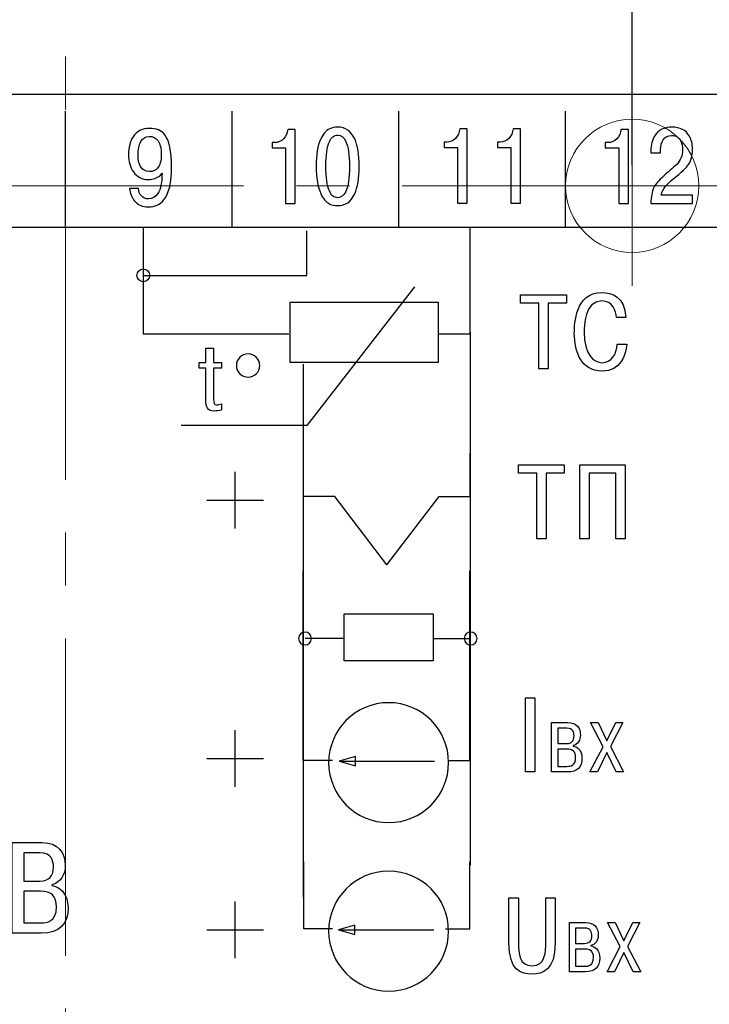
# Model space of a CAD drawing. Header units: millimetres. Extents: x 0 to 420, y 0 to 297.
# Tile 19 of 22: x 333 to 354, y 183 to 213. Entities that reach past the tile are written whole.
import ezdxf
from ezdxf.lldxf.tags import DXFTag

# ---------------------------------------------------------------- set-up
doc = ezdxf.new("R2010")
doc.units = ezdxf.units.MM
doc.linetypes.add('осевая2', pattern=[28.575, 19.05, -3.175, 3.175, -3.175])
doc.layers.add('axis', color=1, linetype='осевая2')
doc.layers.add('text', color=250, linetype='Continuous')
doc.layers.add('main', color=5, linetype='Continuous', lineweight=50)
doc.layers.add('size', color=7, linetype='Continuous', lineweight=13)
doc.styles.get("Standard").update_dxf_attribs({"font": 'win_eskd.shx', "width": 0.8, "oblique": 15})
tags = doc.linetypes.add('New Line1', pattern=[0.8, 0.5, -0.3]).pattern_tags.tags
tags[6:7] = [DXFTag(74, 4), DXFTag(75, 0), DXFTag(340, '0'), DXFTag(46, 1.0), DXFTag(50, 0.0), DXFTag(44, 0.0), DXFTag(45, 0.0)]
tags[4:5] = [DXFTag(74, 4), DXFTag(75, 0), DXFTag(340, '0'), DXFTag(46, 1.0), DXFTag(50, 0.0), DXFTag(44, 0.0), DXFTag(45, 0.0)]
doc.dimstyles.new('ISO-25', dxfattribs={"dimtxt": 3.5, "dimasz": 3.5, "dimexe": 1.25, "dimexo": 0.625, "dimtad": 1, "dimtxsty": 'Standard', "dimcen": 2.5, "dimadec": 0, "dimazin": 0, "dimtfac": 1, "dimtmove": 0, "dimatfit": 1, "dimfxl": 1, "dimarcsym": 0})

# ---------------------------------------------------------------- blocks, each defined once
blk = doc.blocks.new('*D10')
at = {"layer": 'Defpoints', "color": 0, "transparency": 16777216}
for p in [(383.625, 234.95), (404.821, 234.95), (337.125, 115.95)]:
    blk.add_point(p, dxfattribs=at)
at = {"layer": 'size', "color": 0, "lineweight": -2, "transparency": 16777216}
for p, q in [((384.25, 234.95), (406.071, 234.95)), ((404.821, 119.45), (404.821, 231.45)), ((337.75, 115.95), (406.071, 115.95))]:
    blk.add_line(p, q, dxfattribs=at)
at = {"layer": 'size', "color": 0, "transparency": 16777216}
for points in [[(404.238, 231.45), (405.405, 231.45), (404.821, 234.95)], [(404.238, 119.45), (405.405, 119.45), (404.821, 115.95)]]:
    blk.add_solid(points, dxfattribs=at)
at = {"layer": 'size', "color": 0, "transparency": 16777216, "insert": (402.446, 175.45), "char_height": 3.5, "attachment_point": 5, "rotation": 90}
blk.add_mtext('119', dxfattribs=at)
blk = doc.blocks.new('*D15')
at = {"layer": 'Defpoints', "color": 0, "transparency": 16777216}
for p in [(334.625, 244.949), (334.625, 234.95), (351.625, 207.67)]:
    blk.add_point(p, dxfattribs=at)
at = {"layer": 'size', "color": 0, "lineweight": -2, "transparency": 16777216}
for p, q in [((334.625, 235.575), (334.625, 246.199)), ((351.625, 208.295), (351.625, 246.199)), ((348.125, 244.949), (338.125, 244.949))]:
    blk.add_line(p, q, dxfattribs=at)
at = {"layer": 'size', "color": 0, "transparency": 16777216}
for points in [[(338.125, 245.532), (338.125, 244.366), (334.625, 244.949)], [(348.125, 245.532), (348.125, 244.366), (351.625, 244.949)]]:
    blk.add_solid(points, dxfattribs=at)
at = {"layer": 'size', "color": 0, "transparency": 16777216, "insert": (343.125, 247.324), "char_height": 3.5, "attachment_point": 5}
blk.add_mtext('17', dxfattribs=at)
blk = doc.blocks.new('*D16')
at = {"layer": 'Defpoints', "color": 0, "ltscale": 5, "transparency": 16777216}
for p in [(317.625, 244.949), (334.625, 234.95), (317.625, 207.67)]:
    blk.add_point(p, dxfattribs=at)
at = {"layer": 'size', "color": 0, "lineweight": -2, "ltscale": 5, "transparency": 16777216}
for p, q in [((317.625, 208.295), (317.625, 246.199)), ((334.625, 235.575), (334.625, 246.199)), ((331.125, 244.949), (321.125, 244.949))]:
    blk.add_line(p, q, dxfattribs=at)
at = {"layer": 'size', "color": 0, "ltscale": 5, "transparency": 16777216}
for points in [[(321.125, 245.532), (321.125, 244.366), (317.625, 244.949)], [(331.125, 245.532), (331.125, 244.366), (334.625, 244.949)]]:
    blk.add_solid(points, dxfattribs=at)
at = {"layer": 'size', "color": 0, "lineweight": 15, "ltscale": 5, "transparency": 16777216, "insert": (326.125, 247.324), "char_height": 3.5, "attachment_point": 5}
blk.add_mtext('17', dxfattribs=at)

msp = doc.modelspace()

# ---------------------------------------------------------------- linework, layer by layer
at = {"layer": 'axis', "linetype": 'осевая2', "lineweight": 15, "ltscale": 0.5}
for p, q in [((334.625, 236.95), (334.625, 108.95)), ((351.625, 210.709), (351.625, 204.67)), ((354.251, 207.67), (314.625, 207.67))]:
    msp.add_line(p, q, dxfattribs=at)
at = {"layer": 'main', "linetype": 'New Line1', "lineweight": 20, "ltscale": 5}
msp.add_circle((351.625, 207.67), 2, dxfattribs=at)
at = {"layer": 'text', "color": 7}
for points, knots in [([(295.125, 157.41), (295.125, 157.41), (295.125, 210.41), (295.125, 210.41), (295.125, 210.41), (295.125, 210.41), (374.125, 210.41), (374.125, 210.41), (374.125, 210.41), (374.125, 210.41), (374.125, 157.41), (374.125, 157.41), (374.125, 157.41), (374.125, 157.41), (295.125, 157.41), (295.125, 157.41)], [0, 0, 0, 0, 0.2, 0.2, 0.2, 0.2, 0.4, 0.4, 0.4, 0.4, 0.6, 0.6, 0.6, 0.6, 1, 1, 1, 1]), ([(295.125, 157.41), (295.125, 157.41), (295.125, 210.41), (295.125, 210.41), (295.125, 210.41), (295.125, 210.41), (374.125, 210.41), (374.125, 210.41), (374.125, 210.41), (374.125, 210.41), (374.125, 157.41), (374.125, 157.41), (374.125, 157.41), (374.125, 157.41), (295.125, 157.41), (295.125, 157.41)], [0, 0, 0, 0, 0.2, 0.2, 0.2, 0.2, 0.4, 0.4, 0.4, 0.4, 0.6, 0.6, 0.6, 0.6, 1, 1, 1, 1]), ([(295.125, 157.41), (295.125, 157.41), (295.125, 210.41), (295.125, 210.41), (295.125, 210.41), (295.125, 210.41), (374.125, 210.41), (374.125, 210.41), (374.125, 210.41), (374.125, 210.41), (374.125, 157.41), (374.125, 157.41), (374.125, 157.41), (374.125, 157.41), (295.125, 157.41), (295.125, 157.41)], [0, 0, 0, 0, 0.2, 0.2, 0.2, 0.2, 0.4, 0.4, 0.4, 0.4, 0.6, 0.6, 0.6, 0.6, 1, 1, 1, 1]), ([(336.545, 207.587), (336.545, 207.587), (336.812, 207.587), (336.812, 207.587), (336.812, 207.587), (336.812, 207.5), (336.841, 207.427), (336.897, 207.366), (336.897, 207.366), (336.953, 207.306), (337.024, 207.276), (337.11, 207.276), (337.11, 207.276), (337.229, 207.276), (337.323, 207.33), (337.391, 207.438), (337.391, 207.438), (337.475, 207.569), (337.517, 207.772), (337.517, 208.047), (337.517, 208.047), (337.459, 207.973), (337.389, 207.921), (337.305, 207.892), (337.305, 207.892), (337.248, 207.871), (337.181, 207.86), (337.103, 207.86), (337.103, 207.86), (336.914, 207.86), (336.765, 207.936), (336.657, 208.089), (336.657, 208.089), (336.56, 208.226), (336.512, 208.398), (336.512, 208.603), (336.512, 208.603), (336.512, 208.825), (336.557, 209.005), (336.647, 209.143), (336.647, 209.143), (336.757, 209.31), (336.922, 209.394), (337.14, 209.394), (337.14, 209.394), (337.345, 209.394), (337.497, 209.331), (337.596, 209.206), (337.596, 209.206), (337.735, 209.031), (337.804, 208.709), (337.804, 208.241), (337.804, 208.241), (337.804, 207.775), (337.727, 207.445), (337.573, 207.25), (337.573, 207.25), (337.46, 207.109), (337.306, 207.038), (337.11, 207.038), (337.11, 207.038), (336.925, 207.038), (336.782, 207.102), (336.68, 207.231), (336.68, 207.231), (336.603, 207.329), (336.558, 207.447), (336.545, 207.587)], [0, 0, 0, 0, 0.055556, 0.055556, 0.055556, 0.055556, 0.111111, 0.111111, 0.111111, 0.111111, 0.166667, 0.166667, 0.166667, 0.166667, 0.222222, 0.222222, 0.222222, 0.222222, 0.277778, 0.277778, 0.277778, 0.277778, 0.333333, 0.333333, 0.333333, 0.333333, 0.388889, 0.388889, 0.388889, 0.388889, 0.444444, 0.444444, 0.444444, 0.444444, 0.5, 0.5, 0.5, 0.5, 0.555556, 0.555556, 0.555556, 0.555556, 0.611111, 0.611111, 0.611111, 0.611111, 0.666667, 0.666667, 0.666667, 0.666667, 0.722222, 0.722222, 0.722222, 0.722222, 0.777778, 0.777778, 0.777778, 0.777778, 0.833333, 0.833333, 0.833333, 0.833333, 0.888889, 0.888889, 0.888889, 0.888889, 1, 1, 1, 1]), ([(340.817, 208.812), (340.817, 208.812), (340.817, 208.968), (340.817, 208.968), (340.817, 208.968), (340.817, 208.968), (340.9, 208.968), (340.9, 208.968), (340.9, 208.968), (341.004, 208.968), (341.092, 209.007), (341.164, 209.084), (341.164, 209.084), (341.237, 209.161), (341.279, 209.255), (341.29, 209.365), (341.29, 209.365), (341.29, 209.365), (341.512, 209.365), (341.512, 209.365), (341.512, 209.365), (341.512, 209.365), (341.512, 207.142), (341.512, 207.142), (341.512, 207.142), (341.512, 207.142), (341.221, 207.142), (341.221, 207.142), (341.221, 207.142), (341.221, 207.142), (341.221, 208.812), (341.221, 208.812), (341.221, 208.812), (341.221, 208.812), (340.817, 208.812), (340.817, 208.812)], [0, 0, 0, 0, 0.1, 0.1, 0.1, 0.1, 0.2, 0.2, 0.2, 0.2, 0.3, 0.3, 0.3, 0.3, 0.4, 0.4, 0.4, 0.4, 0.5, 0.5, 0.5, 0.5, 0.6, 0.6, 0.6, 0.6, 0.7, 0.7, 0.7, 0.7, 0.8, 0.8, 0.8, 0.8, 1, 1, 1, 1]), ([(342.788, 207.076), (342.695, 207.076), (342.617, 207.092), (342.553, 207.123), (342.553, 207.123), (342.438, 207.181), (342.347, 207.285), (342.279, 207.438), (342.279, 207.438), (342.188, 207.641), (342.143, 207.913), (342.143, 208.254), (342.143, 208.254), (342.143, 208.603), (342.186, 208.874), (342.272, 209.066), (342.272, 209.066), (342.34, 209.219), (342.432, 209.324), (342.547, 209.381), (342.547, 209.381), (342.615, 209.415), (342.695, 209.432), (342.788, 209.432), (342.788, 209.432), (343.019, 209.432), (343.189, 209.314), (343.297, 209.079), (343.297, 209.079), (343.387, 208.882), (343.433, 208.607), (343.433, 208.254), (343.433, 208.254), (343.433, 207.9), (343.387, 207.625), (343.297, 207.428), (343.297, 207.428), (343.189, 207.193), (343.019, 207.076), (342.788, 207.076)], [0, 0, 0, 0, 0.090909, 0.090909, 0.090909, 0.090909, 0.181818, 0.181818, 0.181818, 0.181818, 0.272727, 0.272727, 0.272727, 0.272727, 0.363636, 0.363636, 0.363636, 0.363636, 0.454545, 0.454545, 0.454545, 0.454545, 0.545455, 0.545455, 0.545455, 0.545455, 0.636364, 0.636364, 0.636364, 0.636364, 0.727273, 0.727273, 0.727273, 0.727273, 0.818182, 0.818182, 0.818182, 0.818182, 1, 1, 1, 1]), ([(345.978, 208.824), (345.978, 208.824), (345.978, 208.98), (345.978, 208.98), (345.978, 208.98), (345.978, 208.98), (346.06, 208.98), (346.06, 208.98), (346.06, 208.98), (346.164, 208.98), (346.252, 209.019), (346.325, 209.096), (346.325, 209.096), (346.398, 209.173), (346.439, 209.267), (346.45, 209.377), (346.45, 209.377), (346.45, 209.377), (346.672, 209.377), (346.672, 209.377), (346.672, 209.377), (346.672, 209.377), (346.672, 207.154), (346.672, 207.154), (346.672, 207.154), (346.672, 207.154), (346.381, 207.154), (346.381, 207.154), (346.381, 207.154), (346.381, 207.154), (346.381, 208.824), (346.381, 208.824), (346.381, 208.824), (346.381, 208.824), (345.978, 208.824), (345.978, 208.824)], [0, 0, 0, 0, 0.1, 0.1, 0.1, 0.1, 0.2, 0.2, 0.2, 0.2, 0.3, 0.3, 0.3, 0.3, 0.4, 0.4, 0.4, 0.4, 0.5, 0.5, 0.5, 0.5, 0.6, 0.6, 0.6, 0.6, 0.7, 0.7, 0.7, 0.7, 0.8, 0.8, 0.8, 0.8, 1, 1, 1, 1]), ([(347.578, 208.824), (347.578, 208.824), (347.578, 208.98), (347.578, 208.98), (347.578, 208.98), (347.578, 208.98), (347.66, 208.98), (347.66, 208.98), (347.66, 208.98), (347.764, 208.98), (347.852, 209.019), (347.925, 209.096), (347.925, 209.096), (347.998, 209.173), (348.04, 209.267), (348.051, 209.377), (348.051, 209.377), (348.051, 209.377), (348.272, 209.377), (348.272, 209.377), (348.272, 209.377), (348.272, 209.377), (348.272, 207.154), (348.272, 207.154), (348.272, 207.154), (348.272, 207.154), (347.981, 207.154), (347.981, 207.154), (347.981, 207.154), (347.981, 207.154), (347.981, 208.824), (347.981, 208.824), (347.981, 208.824), (347.981, 208.824), (347.578, 208.824), (347.578, 208.824)], [0, 0, 0, 0, 0.1, 0.1, 0.1, 0.1, 0.2, 0.2, 0.2, 0.2, 0.3, 0.3, 0.3, 0.3, 0.4, 0.4, 0.4, 0.4, 0.5, 0.5, 0.5, 0.5, 0.6, 0.6, 0.6, 0.6, 0.7, 0.7, 0.7, 0.7, 0.8, 0.8, 0.8, 0.8, 1, 1, 1, 1]), ([(350.817, 208.813), (350.817, 208.813), (350.817, 208.969), (350.817, 208.969), (350.817, 208.969), (350.817, 208.969), (350.9, 208.969), (350.9, 208.969), (350.9, 208.969), (351.004, 208.969), (351.092, 209.007), (351.164, 209.085), (351.164, 209.085), (351.237, 209.162), (351.279, 209.256), (351.29, 209.366), (351.29, 209.366), (351.29, 209.366), (351.512, 209.366), (351.512, 209.366), (351.512, 209.366), (351.512, 209.366), (351.512, 207.143), (351.512, 207.143), (351.512, 207.143), (351.512, 207.143), (351.221, 207.143), (351.221, 207.143), (351.221, 207.143), (351.221, 207.143), (351.221, 208.813), (351.221, 208.813), (351.221, 208.813), (351.221, 208.813), (350.817, 208.813), (350.817, 208.813)], [0, 0, 0, 0, 0.1, 0.1, 0.1, 0.1, 0.2, 0.2, 0.2, 0.2, 0.3, 0.3, 0.3, 0.3, 0.4, 0.4, 0.4, 0.4, 0.5, 0.5, 0.5, 0.5, 0.6, 0.6, 0.6, 0.6, 0.7, 0.7, 0.7, 0.7, 0.8, 0.8, 0.8, 0.8, 1, 1, 1, 1]), ([(353.433, 207.394), (353.433, 207.394), (353.433, 207.143), (353.433, 207.143), (353.433, 207.143), (353.433, 207.143), (352.186, 207.143), (352.186, 207.143), (352.186, 207.143), (352.186, 207.342), (352.217, 207.502), (352.278, 207.623), (352.278, 207.623), (352.326, 207.716), (352.421, 207.829), (352.564, 207.962), (352.564, 207.962), (352.697, 208.079), (352.831, 208.196), (352.964, 208.315), (352.964, 208.315), (353.078, 208.437), (353.135, 208.585), (353.135, 208.756), (353.135, 208.756), (353.135, 208.858), (353.118, 208.942), (353.085, 209.01), (353.085, 209.01), (353.03, 209.124), (352.938, 209.182), (352.808, 209.182), (352.808, 209.182), (352.697, 209.182), (352.614, 209.14), (352.558, 209.056), (352.558, 209.056), (352.502, 208.972), (352.474, 208.871), (352.474, 208.753), (352.474, 208.753), (352.474, 208.753), (352.474, 208.658), (352.474, 208.658), (352.474, 208.658), (352.474, 208.658), (352.186, 208.658), (352.186, 208.658), (352.186, 208.658), (352.186, 208.658), (352.186, 208.724), (352.186, 208.724), (352.186, 208.724), (352.186, 208.902), (352.225, 209.052), (352.302, 209.175), (352.302, 209.175), (352.41, 209.347), (352.582, 209.432), (352.818, 209.432), (352.818, 209.432), (353.064, 209.432), (353.239, 209.342), (353.34, 209.162), (353.34, 209.162), (353.402, 209.052), (353.433, 208.918), (353.433, 208.759), (353.433, 208.759), (353.433, 208.573), (353.394, 208.424), (353.317, 208.312), (353.317, 208.312), (353.253, 208.216), (353.1, 208.072), (352.857, 207.88), (352.857, 207.88), (352.754, 207.797), (352.678, 207.726), (352.629, 207.667), (352.629, 207.667), (352.561, 207.582), (352.517, 207.491), (352.497, 207.394), (352.497, 207.394), (352.497, 207.394), (353.433, 207.394), (353.433, 207.394)], [0, 0, 0, 0, 0.043478, 0.043478, 0.043478, 0.043478, 0.086957, 0.086957, 0.086957, 0.086957, 0.130435, 0.130435, 0.130435, 0.130435, 0.173913, 0.173913, 0.173913, 0.173913, 0.217391, 0.217391, 0.217391, 0.217391, 0.26087, 0.26087, 0.26087, 0.26087, 0.304348, 0.304348, 0.304348, 0.304348, 0.347826, 0.347826, 0.347826, 0.347826, 0.391304, 0.391304, 0.391304, 0.391304, 0.434783, 0.434783, 0.434783, 0.434783, 0.478261, 0.478261, 0.478261, 0.478261, 0.521739, 0.521739, 0.521739, 0.521739, 0.565217, 0.565217, 0.565217, 0.565217, 0.608696, 0.608696, 0.608696, 0.608696, 0.652174, 0.652174, 0.652174, 0.652174, 0.695652, 0.695652, 0.695652, 0.695652, 0.73913, 0.73913, 0.73913, 0.73913, 0.782609, 0.782609, 0.782609, 0.782609, 0.826087, 0.826087, 0.826087, 0.826087, 0.869565, 0.869565, 0.869565, 0.869565, 0.913043, 0.913043, 0.913043, 0.913043, 1, 1, 1, 1]), ([(337.494, 208.613), (337.494, 208.793), (337.461, 208.928), (337.396, 209.019), (337.396, 209.019), (337.331, 209.11), (337.243, 209.155), (337.133, 209.155), (337.133, 209.155), (337.023, 209.155), (336.939, 209.103), (336.882, 208.997), (336.882, 208.997), (336.825, 208.891), (336.796, 208.759), (336.796, 208.6), (336.796, 208.6), (336.796, 208.452), (336.821, 208.335), (336.872, 208.251), (336.872, 208.251), (336.931, 208.149), (337.02, 208.098), (337.136, 208.098), (337.136, 208.098), (337.238, 208.098), (337.318, 208.131), (337.378, 208.197), (337.378, 208.197), (337.455, 208.283), (337.494, 208.422), (337.494, 208.613)], [0, 0, 0, 0, 0.111111, 0.111111, 0.111111, 0.111111, 0.222222, 0.222222, 0.222222, 0.222222, 0.333333, 0.333333, 0.333333, 0.333333, 0.444444, 0.444444, 0.444444, 0.444444, 0.555556, 0.555556, 0.555556, 0.555556, 0.666667, 0.666667, 0.666667, 0.666667, 0.777778, 0.777778, 0.777778, 0.777778, 1, 1, 1, 1]), ([(342.788, 207.314), (342.889, 207.314), (342.97, 207.375), (343.029, 207.498), (343.029, 207.498), (343.104, 207.653), (343.142, 207.904), (343.142, 208.254), (343.142, 208.254), (343.142, 208.599), (343.104, 208.85), (343.029, 209.006), (343.029, 209.006), (342.97, 209.131), (342.889, 209.193), (342.788, 209.193), (342.788, 209.193), (342.68, 209.193), (342.596, 209.127), (342.537, 208.993), (342.537, 208.993), (342.468, 208.839), (342.434, 208.592), (342.434, 208.254), (342.434, 208.254), (342.434, 207.917), (342.468, 207.672), (342.537, 207.517), (342.537, 207.517), (342.596, 207.382), (342.68, 207.314), (342.788, 207.314)], [0, 0, 0, 0, 0.111111, 0.111111, 0.111111, 0.111111, 0.222222, 0.222222, 0.222222, 0.222222, 0.333333, 0.333333, 0.333333, 0.333333, 0.444444, 0.444444, 0.444444, 0.444444, 0.555556, 0.555556, 0.555556, 0.555556, 0.666667, 0.666667, 0.666667, 0.666667, 0.777778, 0.777778, 0.777778, 0.777778, 1, 1, 1, 1]), ([(336.955, 206.411), (336.955, 206.411), (336.955, 203.227), (336.955, 203.227), (336.955, 203.227), (336.955, 203.227), (341.322, 203.227), (341.322, 203.227)], [0, 0, 0, 0, 0.333333, 0.333333, 0.333333, 0.333333, 1, 1, 1, 1]), ([(336.955, 204.984), (336.955, 204.984), (341.859, 204.984), (341.859, 204.984), (341.859, 204.984), (341.859, 204.984), (341.859, 206.315), (341.859, 206.315)], [0, 0, 0, 0, 0.333333, 0.333333, 0.333333, 0.333333, 1, 1, 1, 1]), ([(345.805, 203.227), (345.805, 203.227), (346.763, 203.227), (346.763, 203.227), (346.763, 203.227), (346.763, 203.227), (346.763, 206.412), (346.763, 206.412)], [0, 0, 0, 0, 0.333333, 0.333333, 0.333333, 0.333333, 1, 1, 1, 1]), ([(336.955, 205.178), (336.848, 205.178), (336.761, 205.091), (336.761, 204.984), (336.761, 204.984), (336.761, 204.877), (336.848, 204.79), (336.955, 204.79), (336.955, 204.79), (337.061, 204.79), (337.148, 204.877), (337.148, 204.984), (337.148, 204.984), (337.148, 205.091), (337.061, 205.178), (336.955, 205.178)], [0, 0, 0, 0, 0.2, 0.2, 0.2, 0.2, 0.4, 0.4, 0.4, 0.4, 0.6, 0.6, 0.6, 0.6, 1, 1, 1, 1]), ([(345.092, 204.634), (345.092, 204.634), (341.861, 200.481), (341.861, 200.481), (341.861, 200.481), (341.861, 200.481), (338.092, 200.481), (338.092, 200.481)], [0, 0, 0, 0, 0.333333, 0.333333, 0.333333, 0.333333, 1, 1, 1, 1]), ([(348.823, 204.149), (348.823, 204.149), (348.823, 202.177), (348.823, 202.177), (348.823, 202.177), (348.823, 202.177), (349.105, 202.177), (349.105, 202.177), (349.105, 202.177), (349.105, 202.177), (349.105, 204.149), (349.105, 204.149), (349.105, 204.149), (349.105, 204.149), (349.651, 204.149), (349.651, 204.149), (349.651, 204.149), (349.651, 204.149), (349.651, 204.4), (349.651, 204.4), (349.651, 204.4), (349.651, 204.4), (348.276, 204.4), (348.276, 204.4), (348.276, 204.4), (348.276, 204.4), (348.276, 204.149), (348.276, 204.149), (348.276, 204.149), (348.276, 204.149), (348.823, 204.149), (348.823, 204.149)], [0, 0, 0, 0, 0.111111, 0.111111, 0.111111, 0.111111, 0.222222, 0.222222, 0.222222, 0.222222, 0.333333, 0.333333, 0.333333, 0.333333, 0.444444, 0.444444, 0.444444, 0.444444, 0.555556, 0.555556, 0.555556, 0.555556, 0.666667, 0.666667, 0.666667, 0.666667, 0.777778, 0.777778, 0.777778, 0.777778, 1, 1, 1, 1]), ([(351.177, 202.914), (351.161, 202.625), (350.996, 202.362), (350.726, 202.362), (350.726, 202.362), (350.447, 202.362), (350.183, 202.632), (350.183, 203.263), (350.183, 203.263), (350.183, 203.457), (350.196, 204.216), (350.71, 204.216), (350.71, 204.216), (351.053, 204.216), (351.136, 203.917), (351.155, 203.714), (351.155, 203.714), (351.155, 203.714), (351.438, 203.714), (351.438, 203.714), (351.438, 203.714), (351.396, 204.34), (351.012, 204.467), (350.71, 204.467), (350.71, 204.467), (349.914, 204.467), (349.888, 203.527), (349.888, 203.251), (349.888, 203.251), (349.888, 202.679), (350.104, 202.11), (350.717, 202.11), (350.717, 202.11), (351.288, 202.11), (351.428, 202.6), (351.46, 202.914), (351.46, 202.914), (351.46, 202.914), (351.177, 202.914), (351.177, 202.914)], [0, 0, 0, 0, 0.090909, 0.090909, 0.090909, 0.090909, 0.181818, 0.181818, 0.181818, 0.181818, 0.272727, 0.272727, 0.272727, 0.272727, 0.363636, 0.363636, 0.363636, 0.363636, 0.454545, 0.454545, 0.454545, 0.454545, 0.545455, 0.545455, 0.545455, 0.545455, 0.636364, 0.636364, 0.636364, 0.636364, 0.727273, 0.727273, 0.727273, 0.727273, 0.818182, 0.818182, 0.818182, 0.818182, 1, 1, 1, 1]), ([(345.8, 202.371), (345.8, 202.371), (345.8, 204.181), (345.8, 204.181), (345.8, 204.181), (345.8, 204.181), (341.361, 204.181), (341.361, 204.181), (341.361, 204.181), (341.361, 204.181), (341.361, 202.371), (341.361, 202.371), (341.361, 202.371), (341.361, 202.371), (345.8, 202.371), (345.8, 202.371)], [0, 0, 0, 0, 0.2, 0.2, 0.2, 0.2, 0.4, 0.4, 0.4, 0.4, 0.6, 0.6, 0.6, 0.6, 1, 1, 1, 1]), ([(338.633, 202.371), (338.633, 202.371), (338.633, 202.196), (338.633, 202.196), (338.633, 202.196), (338.633, 202.196), (338.828, 202.196), (338.828, 202.196), (338.828, 202.196), (338.828, 202.196), (338.828, 201.251), (338.828, 201.251), (338.828, 201.251), (338.828, 201.019), (338.887, 200.909), (339.076, 200.909), (339.076, 200.909), (339.149, 200.909), (339.237, 200.926), (339.299, 200.946), (339.299, 200.946), (339.299, 200.946), (339.299, 201.127), (339.299, 201.127), (339.299, 201.127), (339.254, 201.107), (339.194, 201.096), (339.152, 201.096), (339.152, 201.096), (339.082, 201.096), (339.065, 201.132), (339.065, 201.285), (339.065, 201.285), (339.065, 201.285), (339.065, 202.196), (339.065, 202.196), (339.065, 202.196), (339.065, 202.196), (339.299, 202.196), (339.299, 202.196), (339.299, 202.196), (339.299, 202.196), (339.299, 202.371), (339.299, 202.371), (339.299, 202.371), (339.299, 202.371), (339.065, 202.371), (339.065, 202.371), (339.065, 202.371), (339.065, 202.371), (339.065, 202.8), (339.065, 202.8), (339.065, 202.8), (339.065, 202.8), (338.828, 202.8), (338.828, 202.8), (338.828, 202.8), (338.828, 202.8), (338.828, 202.371), (338.828, 202.371), (338.828, 202.371), (338.828, 202.371), (338.633, 202.371), (338.633, 202.371)], [0, 0, 0, 0, 0.058824, 0.058824, 0.058824, 0.058824, 0.117647, 0.117647, 0.117647, 0.117647, 0.176471, 0.176471, 0.176471, 0.176471, 0.235294, 0.235294, 0.235294, 0.235294, 0.294118, 0.294118, 0.294118, 0.294118, 0.352941, 0.352941, 0.352941, 0.352941, 0.411765, 0.411765, 0.411765, 0.411765, 0.470588, 0.470588, 0.470588, 0.470588, 0.529412, 0.529412, 0.529412, 0.529412, 0.588235, 0.588235, 0.588235, 0.588235, 0.647059, 0.647059, 0.647059, 0.647059, 0.705882, 0.705882, 0.705882, 0.705882, 0.764706, 0.764706, 0.764706, 0.764706, 0.823529, 0.823529, 0.823529, 0.823529, 0.882353, 0.882353, 0.882353, 0.882353, 1, 1, 1, 1]), ([(340.097, 202.627), (340.289, 202.627), (340.447, 202.47), (340.447, 202.277), (340.447, 202.277), (340.447, 202.085), (340.289, 201.927), (340.097, 201.927), (340.097, 201.927), (339.904, 201.927), (339.747, 202.085), (339.747, 202.277), (339.747, 202.277), (339.747, 202.47), (339.904, 202.627), (340.097, 202.627)], [0, 0, 0, 0, 0.2, 0.2, 0.2, 0.2, 0.4, 0.4, 0.4, 0.4, 0.6, 0.6, 0.6, 0.6, 1, 1, 1, 1]), ([(342.698, 198.346), (342.698, 198.346), (341.764, 198.346), (341.764, 198.346), (341.764, 198.346), (341.764, 198.346), (341.764, 199.649), (341.764, 199.649)], [0, 0, 0, 0, 0.333333, 0.333333, 0.333333, 0.333333, 1, 1, 1, 1]), ([(345.829, 198.346), (345.829, 198.346), (346.763, 198.346), (346.763, 198.346), (346.763, 198.346), (346.763, 198.346), (346.763, 199.649), (346.763, 199.649)], [0, 0, 0, 0, 0.333333, 0.333333, 0.333333, 0.333333, 1, 1, 1, 1]), ([(348.759, 199.049), (348.759, 199.049), (348.759, 197.077), (348.759, 197.077), (348.759, 197.077), (348.759, 197.077), (349.042, 197.077), (349.042, 197.077), (349.042, 197.077), (349.042, 197.077), (349.042, 199.049), (349.042, 199.049), (349.042, 199.049), (349.042, 199.049), (349.588, 199.049), (349.588, 199.049), (349.588, 199.049), (349.588, 199.049), (349.588, 199.3), (349.588, 199.3), (349.588, 199.3), (349.588, 199.3), (348.212, 199.3), (348.212, 199.3), (348.212, 199.3), (348.212, 199.3), (348.212, 199.049), (348.212, 199.049), (348.212, 199.049), (348.212, 199.049), (348.759, 199.049), (348.759, 199.049)], [0, 0, 0, 0, 0.111111, 0.111111, 0.111111, 0.111111, 0.222222, 0.222222, 0.222222, 0.222222, 0.333333, 0.333333, 0.333333, 0.333333, 0.444444, 0.444444, 0.444444, 0.444444, 0.555556, 0.555556, 0.555556, 0.555556, 0.666667, 0.666667, 0.666667, 0.666667, 0.777778, 0.777778, 0.777778, 0.777778, 1, 1, 1, 1]), ([(350.335, 199.049), (350.335, 199.049), (351.135, 199.049), (351.135, 199.049), (351.135, 199.049), (351.135, 199.049), (351.135, 197.077), (351.135, 197.077), (351.135, 197.077), (351.135, 197.077), (351.417, 197.077), (351.417, 197.077), (351.417, 197.077), (351.417, 197.077), (351.417, 199.3), (351.417, 199.3), (351.417, 199.3), (351.417, 199.3), (350.052, 199.3), (350.052, 199.3), (350.052, 199.3), (350.052, 199.3), (350.052, 197.077), (350.052, 197.077), (350.052, 197.077), (350.052, 197.077), (350.335, 197.077), (350.335, 197.077), (350.335, 197.077), (350.335, 197.077), (350.335, 199.049), (350.335, 199.049)], [0, 0, 0, 0, 0.111111, 0.111111, 0.111111, 0.111111, 0.222222, 0.222222, 0.222222, 0.222222, 0.333333, 0.333333, 0.333333, 0.333333, 0.444444, 0.444444, 0.444444, 0.444444, 0.555556, 0.555556, 0.555556, 0.555556, 0.666667, 0.666667, 0.666667, 0.666667, 0.777778, 0.777778, 0.777778, 0.777778, 1, 1, 1, 1]), ([(342.635, 190.422), (342.635, 190.422), (341.756, 190.422), (341.756, 190.422), (341.756, 190.422), (341.756, 190.422), (341.756, 196.11), (341.756, 196.11)], [0, 0, 0, 0, 0.333333, 0.333333, 0.333333, 0.333333, 1, 1, 1, 1]), ([(346.099, 190.422), (346.099, 190.422), (346.757, 190.422), (346.757, 190.422), (346.757, 190.422), (346.757, 190.422), (346.757, 196.11), (346.757, 196.11)], [0, 0, 0, 0, 0.333333, 0.333333, 0.333333, 0.333333, 1, 1, 1, 1]), ([(345.653, 193.409), (345.653, 193.409), (345.653, 194.827), (345.653, 194.827), (345.653, 194.827), (345.653, 194.827), (342.978, 194.827), (342.978, 194.827), (342.978, 194.827), (342.978, 194.827), (342.978, 193.409), (342.978, 193.409), (342.978, 193.409), (342.978, 193.409), (345.653, 193.409), (345.653, 193.409)], [0, 0, 0, 0, 0.2, 0.2, 0.2, 0.2, 0.4, 0.4, 0.4, 0.4, 0.6, 0.6, 0.6, 0.6, 1, 1, 1, 1]), ([(341.808, 193.889), (341.701, 193.889), (341.614, 193.976), (341.614, 194.083), (341.614, 194.083), (341.614, 194.19), (341.701, 194.277), (341.808, 194.277), (341.808, 194.277), (341.914, 194.277), (342.001, 194.19), (342.001, 194.083), (342.001, 194.083), (342.001, 193.976), (341.914, 193.889), (341.808, 193.889)], [0, 0, 0, 0, 0.2, 0.2, 0.2, 0.2, 0.4, 0.4, 0.4, 0.4, 0.6, 0.6, 0.6, 0.6, 1, 1, 1, 1]), ([(346.779, 194.277), (346.885, 194.277), (346.972, 194.19), (346.972, 194.083), (346.972, 194.083), (346.972, 193.976), (346.885, 193.889), (346.779, 193.889), (346.779, 193.889), (346.672, 193.889), (346.585, 193.976), (346.585, 194.083), (346.585, 194.083), (346.585, 194.19), (346.672, 194.277), (346.779, 194.277)], [0, 0, 0, 0, 0.2, 0.2, 0.2, 0.2, 0.4, 0.4, 0.4, 0.4, 0.6, 0.6, 0.6, 0.6, 1, 1, 1, 1]), ([(344.316, 192.157), (345.307, 192.157), (346.116, 191.348), (346.116, 190.357), (346.116, 190.357), (346.116, 189.365), (345.307, 188.557), (344.316, 188.557), (344.316, 188.557), (343.324, 188.557), (342.516, 189.365), (342.516, 190.357), (342.516, 190.357), (342.516, 191.348), (343.324, 192.157), (344.316, 192.157)], [0, 0, 0, 0, 0.2, 0.2, 0.2, 0.2, 0.4, 0.4, 0.4, 0.4, 0.6, 0.6, 0.6, 0.6, 1, 1, 1, 1]), ([(348.419, 192.3), (348.419, 192.3), (348.419, 190.077), (348.419, 190.077), (348.419, 190.077), (348.419, 190.077), (348.701, 190.077), (348.701, 190.077), (348.701, 190.077), (348.701, 190.077), (348.701, 192.3), (348.701, 192.3), (348.701, 192.3), (348.701, 192.3), (348.419, 192.3), (348.419, 192.3)], [0, 0, 0, 0, 0.2, 0.2, 0.2, 0.2, 0.4, 0.4, 0.4, 0.4, 0.6, 0.6, 0.6, 0.6, 1, 1, 1, 1]), ([(349.204, 191.559), (349.204, 191.559), (349.204, 190.077), (349.204, 190.077), (349.204, 190.077), (349.204, 190.077), (349.678, 190.077), (349.678, 190.077), (349.678, 190.077), (349.983, 190.077), (350.118, 190.228), (350.118, 190.49), (350.118, 190.49), (350.118, 190.755), (349.957, 190.837), (349.851, 190.856), (349.851, 190.856), (349.851, 190.856), (349.851, 190.867), (349.851, 190.867), (349.851, 190.867), (349.993, 190.903), (350.071, 191.036), (350.071, 191.182), (350.071, 191.182), (350.071, 191.404), (349.951, 191.559), (349.695, 191.559), (349.695, 191.559), (349.695, 191.559), (349.204, 191.559), (349.204, 191.559)], [0, 0, 0, 0, 0.111111, 0.111111, 0.111111, 0.111111, 0.222222, 0.222222, 0.222222, 0.222222, 0.333333, 0.333333, 0.333333, 0.333333, 0.444444, 0.444444, 0.444444, 0.444444, 0.555556, 0.555556, 0.555556, 0.555556, 0.666667, 0.666667, 0.666667, 0.666667, 0.777778, 0.777778, 0.777778, 0.777778, 1, 1, 1, 1]), ([(350.866, 191.011), (350.866, 191.011), (350.6, 191.559), (350.6, 191.559), (350.6, 191.559), (350.6, 191.559), (350.377, 191.559), (350.377, 191.559), (350.377, 191.559), (350.377, 191.559), (350.752, 190.835), (350.752, 190.835), (350.752, 190.835), (350.752, 190.835), (350.358, 190.077), (350.358, 190.077), (350.358, 190.077), (350.358, 190.077), (350.585, 190.077), (350.585, 190.077), (350.585, 190.077), (350.585, 190.077), (350.864, 190.659), (350.864, 190.659), (350.864, 190.659), (350.864, 190.659), (351.142, 190.077), (351.142, 190.077), (351.142, 190.077), (351.142, 190.077), (351.368, 190.077), (351.368, 190.077), (351.368, 190.077), (351.368, 190.077), (350.972, 190.839), (350.972, 190.839), (350.972, 190.839), (350.972, 190.839), (351.343, 191.559), (351.343, 191.559), (351.343, 191.559), (351.343, 191.559), (351.137, 191.559), (351.137, 191.559), (351.137, 191.559), (351.137, 191.559), (350.866, 191.011), (350.866, 191.011)], [0, 0, 0, 0, 0.076923, 0.076923, 0.076923, 0.076923, 0.153846, 0.153846, 0.153846, 0.153846, 0.230769, 0.230769, 0.230769, 0.230769, 0.307692, 0.307692, 0.307692, 0.307692, 0.384615, 0.384615, 0.384615, 0.384615, 0.461538, 0.461538, 0.461538, 0.461538, 0.538462, 0.538462, 0.538462, 0.538462, 0.615385, 0.615385, 0.615385, 0.615385, 0.692308, 0.692308, 0.692308, 0.692308, 0.769231, 0.769231, 0.769231, 0.769231, 0.846154, 0.846154, 0.846154, 0.846154, 1, 1, 1, 1]), ([(349.392, 191.392), (349.392, 191.392), (349.661, 191.392), (349.661, 191.392), (349.661, 191.392), (349.847, 191.392), (349.879, 191.263), (349.879, 191.161), (349.879, 191.161), (349.879, 191.013), (349.811, 190.93), (349.655, 190.93), (349.655, 190.93), (349.655, 190.93), (349.392, 190.93), (349.392, 190.93), (349.392, 190.93), (349.392, 190.93), (349.392, 191.392), (349.392, 191.392)], [0, 0, 0, 0, 0.166667, 0.166667, 0.166667, 0.166667, 0.333333, 0.333333, 0.333333, 0.333333, 0.5, 0.5, 0.5, 0.5, 0.666667, 0.666667, 0.666667, 0.666667, 1, 1, 1, 1]), ([(349.392, 190.763), (349.392, 190.763), (349.665, 190.763), (349.665, 190.763), (349.665, 190.763), (349.845, 190.763), (349.928, 190.689), (349.928, 190.507), (349.928, 190.507), (349.928, 190.268), (349.777, 190.245), (349.665, 190.245), (349.665, 190.245), (349.665, 190.245), (349.392, 190.245), (349.392, 190.245), (349.392, 190.245), (349.392, 190.245), (349.392, 190.763), (349.392, 190.763)], [0, 0, 0, 0, 0.166667, 0.166667, 0.166667, 0.166667, 0.333333, 0.333333, 0.333333, 0.333333, 0.5, 0.5, 0.5, 0.5, 0.666667, 0.666667, 0.666667, 0.666667, 1, 1, 1, 1]), ([(342.831, 190.398), (342.831, 190.398), (343.323, 190.539), (343.323, 190.539), (343.323, 190.539), (343.323, 190.539), (343.323, 190.257), (343.323, 190.257), (343.323, 190.257), (343.323, 190.257), (342.831, 190.398), (342.831, 190.398)], [0, 0, 0, 0, 0.25, 0.25, 0.25, 0.25, 0.5, 0.5, 0.5, 0.5, 1, 1, 1, 1]), ([(333.021, 187.956), (333.021, 187.956), (333.021, 185.239), (333.021, 185.239), (333.021, 185.239), (333.021, 185.239), (333.891, 185.239), (333.891, 185.239), (333.891, 185.239), (334.449, 185.239), (334.698, 185.515), (334.698, 185.996), (334.698, 185.996), (334.698, 186.481), (334.403, 186.632), (334.209, 186.667), (334.209, 186.667), (334.209, 186.667), (334.209, 186.687), (334.209, 186.687), (334.209, 186.687), (334.469, 186.753), (334.612, 186.997), (334.612, 187.265), (334.612, 187.265), (334.612, 187.672), (334.391, 187.956), (333.922, 187.956), (333.922, 187.956), (333.922, 187.956), (333.021, 187.956), (333.021, 187.956)], [0, 0, 0, 0, 0.111111, 0.111111, 0.111111, 0.111111, 0.222222, 0.222222, 0.222222, 0.222222, 0.333333, 0.333333, 0.333333, 0.333333, 0.444444, 0.444444, 0.444444, 0.444444, 0.555556, 0.555556, 0.555556, 0.555556, 0.666667, 0.666667, 0.666667, 0.666667, 0.777778, 0.777778, 0.777778, 0.777778, 1, 1, 1, 1]), ([(333.367, 187.649), (333.367, 187.649), (333.859, 187.649), (333.859, 187.649), (333.859, 187.649), (334.201, 187.649), (334.259, 187.412), (334.259, 187.226), (334.259, 187.226), (334.259, 186.955), (334.135, 186.803), (333.848, 186.803), (333.848, 186.803), (333.848, 186.803), (333.367, 186.803), (333.367, 186.803), (333.367, 186.803), (333.367, 186.803), (333.367, 187.649), (333.367, 187.649)], [0, 0, 0, 0, 0.166667, 0.166667, 0.166667, 0.166667, 0.333333, 0.333333, 0.333333, 0.333333, 0.5, 0.5, 0.5, 0.5, 0.666667, 0.666667, 0.666667, 0.666667, 1, 1, 1, 1]), ([(342.634, 185.365), (342.634, 185.365), (341.772, 185.365), (341.772, 185.365), (341.772, 185.365), (341.772, 185.365), (341.772, 187.383), (341.772, 187.383)], [0, 0, 0, 0, 0.333333, 0.333333, 0.333333, 0.333333, 1, 1, 1, 1]), ([(346.018, 185.365), (346.018, 185.365), (346.757, 185.365), (346.757, 185.365), (346.757, 185.365), (346.757, 185.365), (346.757, 187.383), (346.757, 187.383)], [0, 0, 0, 0, 0.333333, 0.333333, 0.333333, 0.333333, 1, 1, 1, 1]), ([(344.316, 187.1), (345.307, 187.1), (346.116, 186.291), (346.116, 185.3), (346.116, 185.3), (346.116, 184.308), (345.307, 183.5), (344.316, 183.5), (344.316, 183.5), (343.324, 183.5), (342.516, 184.308), (342.516, 185.3), (342.516, 185.3), (342.516, 186.291), (343.324, 187.1), (344.316, 187.1)], [0, 0, 0, 0, 0.2, 0.2, 0.2, 0.2, 0.4, 0.4, 0.4, 0.4, 0.6, 0.6, 0.6, 0.6, 1, 1, 1, 1]), ([(333.367, 186.497), (333.367, 186.497), (333.867, 186.497), (333.867, 186.497), (333.867, 186.497), (334.197, 186.497), (334.348, 186.361), (334.348, 186.027), (334.348, 186.027), (334.348, 185.589), (334.073, 185.546), (333.867, 185.546), (333.867, 185.546), (333.867, 185.546), (333.367, 185.546), (333.367, 185.546), (333.367, 185.546), (333.367, 185.546), (333.367, 186.497), (333.367, 186.497)], [0, 0, 0, 0, 0.166667, 0.166667, 0.166667, 0.166667, 0.333333, 0.333333, 0.333333, 0.333333, 0.5, 0.5, 0.5, 0.5, 0.666667, 0.666667, 0.666667, 0.666667, 1, 1, 1, 1]), ([(347.927, 186.3), (347.927, 186.3), (347.927, 184.938), (347.927, 184.938), (347.927, 184.938), (347.927, 184.125), (348.283, 184.01), (348.623, 184.01), (348.623, 184.01), (348.927, 184.01), (349.315, 184.128), (349.315, 184.938), (349.315, 184.938), (349.315, 184.938), (349.315, 186.3), (349.315, 186.3), (349.315, 186.3), (349.315, 186.3), (349.032, 186.3), (349.032, 186.3), (349.032, 186.3), (349.032, 186.3), (349.032, 184.976), (349.032, 184.976), (349.032, 184.976), (349.032, 184.687), (349.023, 184.262), (348.623, 184.262), (348.623, 184.262), (348.248, 184.262), (348.21, 184.598), (348.21, 184.976), (348.21, 184.976), (348.21, 184.976), (348.21, 186.3), (348.21, 186.3), (348.21, 186.3), (348.21, 186.3), (347.927, 186.3), (347.927, 186.3)], [0, 0, 0, 0, 0.090909, 0.090909, 0.090909, 0.090909, 0.181818, 0.181818, 0.181818, 0.181818, 0.272727, 0.272727, 0.272727, 0.272727, 0.363636, 0.363636, 0.363636, 0.363636, 0.454545, 0.454545, 0.454545, 0.454545, 0.545455, 0.545455, 0.545455, 0.545455, 0.636364, 0.636364, 0.636364, 0.636364, 0.727273, 0.727273, 0.727273, 0.727273, 0.818182, 0.818182, 0.818182, 0.818182, 1, 1, 1, 1]), ([(342.809, 185.341), (342.809, 185.341), (343.301, 185.482), (343.301, 185.482), (343.301, 185.482), (343.301, 185.482), (343.301, 185.2), (343.301, 185.2), (343.301, 185.2), (343.301, 185.2), (342.809, 185.341), (342.809, 185.341)], [0, 0, 0, 0, 0.25, 0.25, 0.25, 0.25, 0.5, 0.5, 0.5, 0.5, 1, 1, 1, 1]), ([(349.739, 185.559), (349.739, 185.559), (349.739, 184.077), (349.739, 184.077), (349.739, 184.077), (349.739, 184.077), (350.213, 184.077), (350.213, 184.077), (350.213, 184.077), (350.518, 184.077), (350.653, 184.228), (350.653, 184.49), (350.653, 184.49), (350.653, 184.755), (350.492, 184.837), (350.387, 184.856), (350.387, 184.856), (350.387, 184.856), (350.387, 184.867), (350.387, 184.867), (350.387, 184.867), (350.528, 184.903), (350.607, 185.036), (350.607, 185.182), (350.607, 185.182), (350.607, 185.404), (350.486, 185.559), (350.23, 185.559), (350.23, 185.559), (350.23, 185.559), (349.739, 185.559), (349.739, 185.559)], [0, 0, 0, 0, 0.111111, 0.111111, 0.111111, 0.111111, 0.222222, 0.222222, 0.222222, 0.222222, 0.333333, 0.333333, 0.333333, 0.333333, 0.444444, 0.444444, 0.444444, 0.444444, 0.555556, 0.555556, 0.555556, 0.555556, 0.666667, 0.666667, 0.666667, 0.666667, 0.777778, 0.777778, 0.777778, 0.777778, 1, 1, 1, 1]), ([(349.927, 185.392), (349.927, 185.392), (350.196, 185.392), (350.196, 185.392), (350.196, 185.392), (350.382, 185.392), (350.414, 185.263), (350.414, 185.161), (350.414, 185.161), (350.414, 185.013), (350.346, 184.93), (350.19, 184.93), (350.19, 184.93), (350.19, 184.93), (349.927, 184.93), (349.927, 184.93), (349.927, 184.93), (349.927, 184.93), (349.927, 185.392), (349.927, 185.392)], [0, 0, 0, 0, 0.166667, 0.166667, 0.166667, 0.166667, 0.333333, 0.333333, 0.333333, 0.333333, 0.5, 0.5, 0.5, 0.5, 0.666667, 0.666667, 0.666667, 0.666667, 1, 1, 1, 1]), ([(351.377, 185.011), (351.377, 185.011), (351.11, 185.559), (351.11, 185.559), (351.11, 185.559), (351.11, 185.559), (350.888, 185.559), (350.888, 185.559), (350.888, 185.559), (350.888, 185.559), (351.263, 184.835), (351.263, 184.835), (351.263, 184.835), (351.263, 184.835), (350.869, 184.077), (350.869, 184.077), (350.869, 184.077), (350.869, 184.077), (351.095, 184.077), (351.095, 184.077), (351.095, 184.077), (351.095, 184.077), (351.375, 184.659), (351.375, 184.659), (351.375, 184.659), (351.375, 184.659), (351.652, 184.077), (351.652, 184.077), (351.652, 184.077), (351.652, 184.077), (351.879, 184.077), (351.879, 184.077), (351.879, 184.077), (351.879, 184.077), (351.483, 184.839), (351.483, 184.839), (351.483, 184.839), (351.483, 184.839), (351.853, 185.559), (351.853, 185.559), (351.853, 185.559), (351.853, 185.559), (351.648, 185.559), (351.648, 185.559), (351.648, 185.559), (351.648, 185.559), (351.377, 185.011), (351.377, 185.011)], [0, 0, 0, 0, 0.076923, 0.076923, 0.076923, 0.076923, 0.153846, 0.153846, 0.153846, 0.153846, 0.230769, 0.230769, 0.230769, 0.230769, 0.307692, 0.307692, 0.307692, 0.307692, 0.384615, 0.384615, 0.384615, 0.384615, 0.461538, 0.461538, 0.461538, 0.461538, 0.538462, 0.538462, 0.538462, 0.538462, 0.615385, 0.615385, 0.615385, 0.615385, 0.692308, 0.692308, 0.692308, 0.692308, 0.769231, 0.769231, 0.769231, 0.769231, 0.846154, 0.846154, 0.846154, 0.846154, 1, 1, 1, 1]), ([(349.927, 184.763), (349.927, 184.763), (350.2, 184.763), (350.2, 184.763), (350.2, 184.763), (350.38, 184.763), (350.463, 184.689), (350.463, 184.507), (350.463, 184.507), (350.463, 184.268), (350.313, 184.245), (350.2, 184.245), (350.2, 184.245), (350.2, 184.245), (349.927, 184.245), (349.927, 184.245), (349.927, 184.245), (349.927, 184.245), (349.927, 184.763), (349.927, 184.763)], [0, 0, 0, 0, 0.166667, 0.166667, 0.166667, 0.166667, 0.333333, 0.333333, 0.333333, 0.333333, 0.5, 0.5, 0.5, 0.5, 0.666667, 0.666667, 0.666667, 0.666667, 1, 1, 1, 1])]:
    msp.add_open_spline(points, degree=3, knots=knots, dxfattribs=at)
for points in [[(334.625, 206.441), (334.625, 206.441), (334.625, 209.91), (334.625, 209.91)], [(339.625, 206.441), (339.625, 206.441), (339.625, 209.91), (339.625, 209.91)], [(344.625, 206.441), (344.625, 206.441), (344.625, 209.91), (344.625, 209.91)], [(349.625, 206.441), (349.625, 206.441), (349.625, 209.91), (349.625, 209.91)], [(295.125, 206.433), (295.125, 206.433), (374.125, 206.433), (374.125, 206.433)], [(346.762, 203.275), (346.762, 203.275), (346.762, 187.275), (346.762, 187.275)], [(341.756, 202.313), (341.756, 202.313), (341.756, 186.313), (341.756, 186.313)], [(339.706, 199.087), (339.706, 199.087), (339.706, 197.387), (339.706, 197.387)], [(344.263, 196.298), (344.263, 196.298), (342.698, 198.346), (342.698, 198.346)], [(344.263, 196.298), (344.263, 196.298), (345.829, 198.346), (345.829, 198.346)], [(338.857, 198.237), (338.857, 198.237), (340.557, 198.237), (340.557, 198.237)], [(342.982, 194.083), (342.982, 194.083), (341.808, 194.083), (341.808, 194.083)], [(345.663, 194.083), (345.663, 194.083), (346.779, 194.083), (346.779, 194.083)], [(339.706, 191.333), (339.706, 191.333), (339.706, 189.633), (339.706, 189.633)], [(338.857, 190.483), (338.857, 190.483), (340.557, 190.483), (340.557, 190.483)], [(342.831, 190.398), (342.831, 190.398), (345.692, 190.398), (345.692, 190.398)], [(339.706, 186.191), (339.706, 186.191), (339.706, 184.491), (339.706, 184.491)], [(338.857, 185.341), (338.857, 185.341), (340.557, 185.341), (340.557, 185.341)], [(342.809, 185.341), (342.809, 185.341), (345.67, 185.341), (345.67, 185.341)]]:
    msp.add_open_spline(points, degree=3, dxfattribs=at)

# ---------------------------------------------------------------- dimensions: what is measured, and where the dimension line sits
at = {"layer": 'size', "lineweight": 15, "ltscale": 5}
dim = msp.add_linear_dim(base=(317.625, 244.949), p1=(334.625, 234.95), p2=(317.625, 207.67), dimstyle='ISO-25', dxfattribs=at)
dim.commit()
dim.dimension.update_dxf_attribs({"geometry": '*D16', "text_midpoint": (326.125, 247.324)})
at = {"layer": 'size'}
dim = msp.add_linear_dim(base=(334.625, 244.949), p1=(351.625, 207.67), p2=(334.625, 234.95), dimstyle='ISO-25', dxfattribs=at)
dim.commit()
dim.dimension.update_dxf_attribs({"geometry": '*D15', "text_midpoint": (343.125, 247.324)})
dim = msp.add_linear_dim(base=(404.821, 234.95), p1=(337.125, 115.95), p2=(383.625, 234.95), angle=90, dimstyle='ISO-25', dxfattribs=at)
dim.commit()
dim.dimension.update_dxf_attribs({"geometry": '*D10', "text_midpoint": (402.446, 175.45)})

doc.saveas('drawing.dxf')
